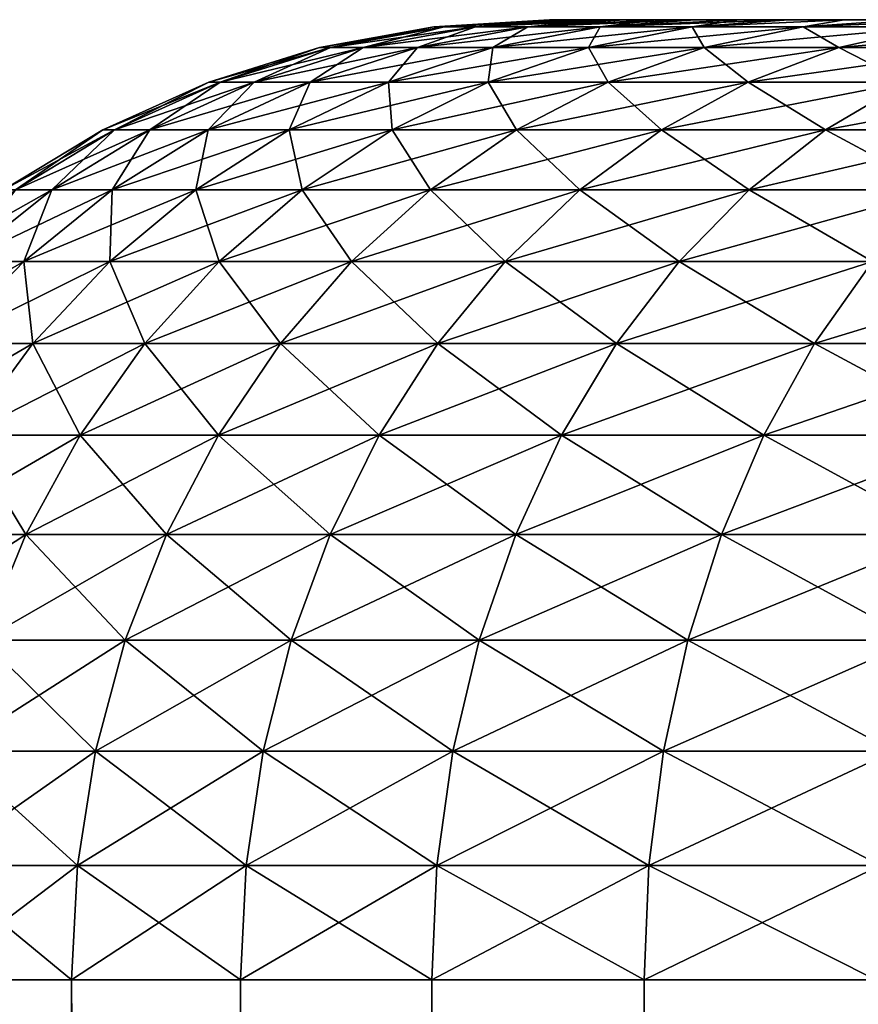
# Model space of a CAD drawing. Header units: metres. Extents: x -2 to 85, y -75 to 75.
# Tile 222 of 230: x 75.009 to 75.707, y 66.68 to 67.5. Entities that reach past the tile are written whole.
import ezdxf

# ---------------------------------------------------------------- set-up
doc = ezdxf.new("R2010")
doc.units = ezdxf.units.M
doc.layers.add('solid_21204500', color=7, linetype='CONTINUOUS')

msp = doc.modelspace()

# ---------------------------------------------------------------- linework, layer by layer
at = {"layer": 'solid_21204500'}
for points in [[(75.353569, 67.494164, 0), (75.45002, 67.5, 0), (75.452507, 67.5, -0.1049)], [(75.362312, 67.494164, 0.200147), (75.45002, 67.5, 0), (75.353569, 67.494164, 0)], [(75.353569, 67.494164, 0), (75.452507, 67.5, -0.1049), (75.362312, 67.494164, -0.200147)], [(75.362312, 67.494164, 0.200147), (75.459984, 67.5, 0.209306), (75.452507, 67.5, 0.1049)], [(75.388458, 67.494164, 0.398771), (75.459984, 67.5, 0.209306), (75.362312, 67.494164, 0.200147)], [(75.362312, 67.494164, 0.200147), (75.452507, 67.5, 0.1049), (75.45002, 67.5, 0)], [(75.362312, 67.494164, -0.200147), (75.452507, 67.5, -0.1049), (75.459984, 67.5, -0.209306)], [(75.362312, 67.494164, -0.200147), (75.459984, 67.5, -0.209306), (75.472473, 67.5, -0.313521)], [(75.362312, 67.494164, -0.200147), (75.472473, 67.5, -0.313521), (75.388458, 67.494164, -0.398771)], [(75.388458, 67.494164, 0.398771), (75.489876, 67.5, 0.416965), (75.472473, 67.5, 0.313521)], [(75.431816, 67.494164, 0.59436), (75.489876, 67.5, 0.416965), (75.388458, 67.494164, 0.398771)], [(75.388458, 67.494164, 0.398771), (75.472473, 67.5, 0.313521), (75.459984, 67.5, 0.209306)], [(75.388458, 67.494164, -0.398771), (75.472473, 67.5, -0.313521), (75.489876, 67.5, -0.416965)], [(75.388458, 67.494164, -0.398771), (75.489876, 67.5, -0.416965), (75.512169, 67.5, -0.519258)], [(75.388458, 67.494164, -0.398771), (75.512169, 67.5, -0.519258), (75.431816, 67.494164, -0.59436)], [(75.431816, 67.494164, 0.59436), (75.539383, 67.5, 0.620653), (75.512169, 67.5, 0.519258)], [(75.492065, 67.494164, 0.785425), (75.539383, 67.5, 0.620653), (75.431816, 67.494164, 0.59436)], [(75.431816, 67.494164, 0.59436), (75.512169, 67.5, 0.519258), (75.489876, 67.5, 0.416965)], [(75.431816, 67.494164, -0.59436), (75.512169, 67.5, -0.519258), (75.539383, 67.5, -0.620653)], [(75.431816, 67.494164, -0.59436), (75.539383, 67.5, -0.620653), (75.571335, 67.5, -0.720523)], [(75.431816, 67.494164, -0.59436), (75.571335, 67.5, -0.720523), (75.492065, 67.494164, -0.785425)], [(75.452507, 67.5, -0.1049), (75.45002, 67.5, 0), (75.452507, 67.5, 0.1049)], [(75.452507, 67.5, -0.1049), (75.452507, 67.5, 0.1049), (75.459984, 67.5, 0.209306)], [(75.459984, 67.5, -0.209306), (75.452507, 67.5, -0.1049), (75.459984, 67.5, 0.209306)], [(75.459984, 67.5, -0.209306), (75.459984, 67.5, 0.209306), (75.472473, 67.5, 0.313521)], [(75.472473, 67.5, -0.313521), (75.459984, 67.5, -0.209306), (75.472473, 67.5, 0.313521)], [(75.472473, 67.5, -0.313521), (75.472473, 67.5, 0.313521), (75.489876, 67.5, 0.416965)], [(75.489876, 67.5, -0.416965), (75.472473, 67.5, -0.313521), (75.489876, 67.5, 0.416965)], [(75.489876, 67.5, -0.416965), (75.489876, 67.5, 0.416965), (75.512169, 67.5, 0.519258)], [(75.512169, 67.5, -0.519258), (75.489876, 67.5, -0.416965), (75.512169, 67.5, 0.519258)], [(75.492065, 67.494164, 0.785425), (75.607986, 67.5, 0.818618), (75.571335, 67.5, 0.720523)], [(75.568726, 67.494164, 0.970513), (75.607986, 67.5, 0.818618), (75.492065, 67.494164, 0.785425)], [(75.492065, 67.494164, 0.785425), (75.571335, 67.5, 0.720523), (75.539383, 67.5, 0.620653)], [(75.492065, 67.494164, -0.785425), (75.571335, 67.5, -0.720523), (75.607986, 67.5, -0.818618)], [(75.492065, 67.494164, -0.785425), (75.607986, 67.5, -0.818618), (75.649368, 67.5, -0.915102)], [(75.492065, 67.494164, -0.785425), (75.649368, 67.5, -0.915102), (75.568726, 67.494164, -0.970513)], [(75.512169, 67.5, -0.519258), (75.512169, 67.5, 0.519258), (75.539383, 67.5, 0.620653)], [(75.539383, 67.5, -0.620653), (75.512169, 67.5, -0.519258), (75.539383, 67.5, 0.620653)], [(75.539383, 67.5, -0.620653), (75.539383, 67.5, 0.620653), (75.571335, 67.5, 0.720523)], [(75.571335, 67.5, -0.720523), (75.539383, 67.5, -0.620653), (75.571335, 67.5, 0.720523)], [(75.568726, 67.494164, 0.970513), (75.695206, 67.5, 1.009343), (75.649368, 67.5, 0.915102)], [(75.661232, 67.494164, 1.148215), (75.695206, 67.5, 1.009343), (75.568726, 67.494164, 0.970513)], [(75.568726, 67.494164, 0.970513), (75.649368, 67.5, 0.915102), (75.607986, 67.5, 0.818618)], [(75.568726, 67.494164, -0.970513), (75.649368, 67.5, -0.915102), (75.695206, 67.5, -1.009343)], [(75.568726, 67.494164, -0.970513), (75.695206, 67.5, -1.009343), (75.661232, 67.494164, -1.148215)], [(75.571335, 67.5, -0.720523), (75.571335, 67.5, 0.720523), (75.607986, 67.5, 0.818618)], [(75.607986, 67.5, -0.818618), (75.571335, 67.5, -0.720523), (75.607986, 67.5, 0.818618)], [(75.607986, 67.5, -0.818618), (75.607986, 67.5, 0.818618), (75.649368, 67.5, 0.915102)], [(75.649368, 67.5, -0.915102), (75.607986, 67.5, -0.818618), (75.649368, 67.5, 0.915102)], [(75.649368, 67.5, -0.915102), (75.649368, 67.5, 0.915102), (75.695206, 67.5, 1.009343)], [(75.695206, 67.5, -1.009343), (75.649368, 67.5, -0.915102), (75.695206, 67.5, 1.009343)], [(75.661232, 67.494164, 1.148215), (75.745476, 67.5, 1.101244), (75.695206, 67.5, 1.009343)], [(75.768875, 67.494164, 1.317178), (75.745476, 67.5, 1.101244), (75.661232, 67.494164, 1.148215)], [(75.661232, 67.494164, -1.148215), (75.695206, 67.5, -1.009343), (75.745476, 67.5, -1.101244)], [(75.661232, 67.494164, -1.148215), (75.745476, 67.5, -1.101244), (75.800179, 67.5, -1.190844)], [(75.661232, 67.494164, -1.148215), (75.800179, 67.5, -1.190844), (75.768875, 67.494164, -1.317178)], [(75.695206, 67.5, -1.009343), (75.695206, 67.5, 1.009343), (75.745476, 67.5, 1.101244)], [(75.745476, 67.5, -1.101244), (75.695206, 67.5, -1.009343), (75.745476, 67.5, 1.101244)], [(75.362312, 67.494164, -0.200147), (75.267555, 67.47673, -0.208437), (75.258453, 67.47673, 0)], [(75.353569, 67.494164, 0), (75.258453, 67.47673, 0), (75.267555, 67.47673, 0.208437)], [(75.353569, 67.494164, 0), (75.362312, 67.494164, -0.200147), (75.258453, 67.47673, 0)], [(75.388458, 67.494164, -0.398771), (75.294785, 67.47673, -0.415288), (75.267555, 67.47673, -0.208437)], [(75.362312, 67.494164, -0.200147), (75.388458, 67.494164, -0.398771), (75.267555, 67.47673, -0.208437)], [(75.362312, 67.494164, 0.200147), (75.267555, 67.47673, 0.208437), (75.294785, 67.47673, 0.415288)], [(75.362312, 67.494164, 0.200147), (75.353569, 67.494164, 0), (75.267555, 67.47673, 0.208437)], [(75.431816, 67.494164, -0.59436), (75.339943, 67.47673, -0.618978), (75.294785, 67.47673, -0.415288)], [(75.388458, 67.494164, -0.398771), (75.431816, 67.494164, -0.59436), (75.294785, 67.47673, -0.415288)], [(75.388458, 67.494164, 0.398771), (75.294785, 67.47673, 0.415288), (75.339943, 67.47673, 0.618978)], [(75.388458, 67.494164, 0.398771), (75.362312, 67.494164, 0.200147), (75.294785, 67.47673, 0.415288)], [(75.492065, 67.494164, -0.785425), (75.402679, 67.47673, -0.817957), (75.339943, 67.47673, -0.618978)], [(75.431816, 67.494164, -0.59436), (75.492065, 67.494164, -0.785425), (75.339943, 67.47673, -0.618978)], [(75.431816, 67.494164, 0.59436), (75.339943, 67.47673, 0.618978), (75.402679, 67.47673, 0.817957)], [(75.431816, 67.494164, 0.59436), (75.388458, 67.494164, 0.398771), (75.339943, 67.47673, 0.618978)], [(75.568726, 67.494164, -0.970513), (75.482521, 67.47673, -1.010711), (75.402679, 67.47673, -0.817957)], [(75.492065, 67.494164, -0.785425), (75.568726, 67.494164, -0.970513), (75.402679, 67.47673, -0.817957)], [(75.492065, 67.494164, 0.785425), (75.402679, 67.47673, 0.817957), (75.482521, 67.47673, 1.010711)], [(75.492065, 67.494164, 0.785425), (75.431816, 67.494164, 0.59436), (75.402679, 67.47673, 0.817957)], [(75.661232, 67.494164, -1.148215), (75.578857, 67.47673, -1.195773), (75.482521, 67.47673, -1.010711)], [(75.568726, 67.494164, -0.970513), (75.661232, 67.494164, -1.148215), (75.482521, 67.47673, -1.010711)], [(75.568726, 67.494164, 0.970513), (75.482521, 67.47673, 1.010711), (75.578857, 67.47673, 1.195773)], [(75.568726, 67.494164, 0.970513), (75.492065, 67.494164, 0.785425), (75.482521, 67.47673, 1.010711)], [(75.661232, 67.494164, 1.148215), (75.568726, 67.494164, 0.970513), (75.578857, 67.47673, 1.195773)], [(75.768875, 67.494164, -1.317178), (75.690956, 67.47673, -1.371735), (75.578857, 67.47673, -1.195773)], [(75.661232, 67.494164, -1.148215), (75.768875, 67.494164, -1.317178), (75.578857, 67.47673, -1.195773)], [(75.661232, 67.494164, 1.148215), (75.578857, 67.47673, 1.195773), (75.690956, 67.47673, 1.371735)], [(75.768875, 67.494164, 1.317178), (75.661232, 67.494164, 1.148215), (75.690956, 67.47673, 1.371735)], [(75.890831, 67.494164, -1.476116), (75.81797, 67.47673, -1.537256), (75.690956, 67.47673, -1.371735)], [(75.768875, 67.494164, -1.317178), (75.890831, 67.494164, -1.476116), (75.690956, 67.47673, -1.371735)], [(75.768875, 67.494164, 1.317178), (75.690956, 67.47673, 1.371735), (75.81797, 67.47673, 1.537256)], [(75.267555, 67.47673, -0.208437), (75.175591, 67.447945, -0.216483), (75.166138, 67.447945, 0)], [(75.258453, 67.47673, 0), (75.166138, 67.447945, 0), (75.175591, 67.447945, 0.216483)], [(75.258453, 67.47673, 0), (75.267555, 67.47673, -0.208437), (75.166138, 67.447945, 0)], [(75.294785, 67.47673, -0.415288), (75.203873, 67.447945, -0.431319), (75.175591, 67.447945, -0.216483)], [(75.267555, 67.47673, -0.208437), (75.294785, 67.47673, -0.415288), (75.175591, 67.447945, -0.216483)], [(75.267555, 67.47673, 0.208437), (75.175591, 67.447945, 0.216483), (75.203873, 67.447945, 0.431319)], [(75.267555, 67.47673, 0.208437), (75.258453, 67.47673, 0), (75.175591, 67.447945, 0.216483)], [(75.339943, 67.47673, -0.618978), (75.250771, 67.447945, -0.642871), (75.203873, 67.447945, -0.431319)], [(75.294785, 67.47673, -0.415288), (75.339943, 67.47673, -0.618978), (75.203873, 67.447945, -0.431319)], [(75.294785, 67.47673, 0.415288), (75.203873, 67.447945, 0.431319), (75.250771, 67.447945, 0.642871)], [(75.294785, 67.47673, 0.415288), (75.267555, 67.47673, 0.208437), (75.203873, 67.447945, 0.431319)], [(75.402679, 67.47673, -0.817957), (75.315933, 67.447945, -0.849532), (75.250771, 67.447945, -0.642871)], [(75.339943, 67.47673, -0.618978), (75.402679, 67.47673, -0.817957), (75.250771, 67.447945, -0.642871)], [(75.339943, 67.47673, 0.618978), (75.250771, 67.447945, 0.642871), (75.315933, 67.447945, 0.849532)], [(75.339943, 67.47673, 0.618978), (75.294785, 67.47673, 0.415288), (75.250771, 67.447945, 0.642871)], [(75.482521, 67.47673, -1.010711), (75.398857, 67.447945, -1.049727), (75.315933, 67.447945, -0.849532)], [(75.402679, 67.47673, -0.817957), (75.482521, 67.47673, -1.010711), (75.315933, 67.447945, -0.849532)], [(75.402679, 67.47673, 0.817957), (75.315933, 67.447945, 0.849532), (75.398857, 67.447945, 1.049727)], [(75.402679, 67.47673, 0.817957), (75.339943, 67.47673, 0.618978), (75.315933, 67.447945, 0.849532)], [(75.578857, 67.47673, -1.195773), (75.498909, 67.447945, -1.241932), (75.398857, 67.447945, -1.049727)], [(75.482521, 67.47673, -1.010711), (75.578857, 67.47673, -1.195773), (75.398857, 67.447945, -1.049727)], [(75.482521, 67.47673, 1.010711), (75.398857, 67.447945, 1.049727), (75.498909, 67.447945, 1.241932)], [(75.482521, 67.47673, 1.010711), (75.402679, 67.47673, 0.817957), (75.398857, 67.447945, 1.049727)], [(75.578857, 67.47673, 1.195773), (75.482521, 67.47673, 1.010711), (75.498909, 67.447945, 1.241932)], [(75.690956, 67.47673, -1.371735), (75.615334, 67.447945, -1.424686), (75.498909, 67.447945, -1.241932)], [(75.578857, 67.47673, -1.195773), (75.690956, 67.47673, -1.371735), (75.498909, 67.447945, -1.241932)], [(75.578857, 67.47673, 1.195773), (75.498909, 67.447945, 1.241932), (75.615334, 67.447945, 1.424686)], [(75.690956, 67.47673, 1.371735), (75.578857, 67.47673, 1.195773), (75.615334, 67.447945, 1.424686)], [(75.81797, 67.47673, -1.537256), (75.747246, 67.447945, -1.596597), (75.615334, 67.447945, -1.424686)], [(75.690956, 67.47673, -1.371735), (75.81797, 67.47673, -1.537256), (75.615334, 67.447945, -1.424686)], [(75.690956, 67.47673, 1.371735), (75.615334, 67.447945, 1.424686), (75.747246, 67.447945, 1.596597)], [(75.81797, 67.47673, 1.537256), (75.690956, 67.47673, 1.371735), (75.747246, 67.447945, 1.596597)], [(75.175591, 67.447945, -0.216483), (75.087753, 67.408234, -0.224168), (75.077965, 67.408234, 0)], [(75.166138, 67.447945, 0), (75.077965, 67.408234, 0), (75.087753, 67.408234, 0.224168)], [(75.166138, 67.447945, 0), (75.175591, 67.447945, -0.216483), (75.077965, 67.408234, 0)], [(75.203873, 67.447945, -0.431319), (75.117043, 67.408234, -0.446629), (75.087753, 67.408234, -0.224168)], [(75.175591, 67.447945, -0.216483), (75.203873, 67.447945, -0.431319), (75.087753, 67.408234, -0.224168)], [(75.175591, 67.447945, 0.216483), (75.087753, 67.408234, 0.224168), (75.117043, 67.408234, 0.446629)], [(75.175591, 67.447945, 0.216483), (75.166138, 67.447945, 0), (75.087753, 67.408234, 0.224168)], [(75.250771, 67.447945, -0.642871), (75.165604, 67.408234, -0.665692), (75.117043, 67.408234, -0.446629)], [(75.203873, 67.447945, -0.431319), (75.250771, 67.447945, -0.642871), (75.117043, 67.408234, -0.446629)], [(75.203873, 67.447945, 0.431319), (75.117043, 67.408234, 0.446629), (75.165604, 67.408234, 0.665692)], [(75.203873, 67.447945, 0.431319), (75.175591, 67.447945, 0.216483), (75.117043, 67.408234, 0.446629)], [(75.315933, 67.447945, -0.849532), (75.233078, 67.408234, -0.879688), (75.165604, 67.408234, -0.665692)], [(75.250771, 67.447945, -0.642871), (75.315933, 67.447945, -0.849532), (75.165604, 67.408234, -0.665692)], [(75.250771, 67.447945, 0.642871), (75.165604, 67.408234, 0.665692), (75.233078, 67.408234, 0.879688)], [(75.250771, 67.447945, 0.642871), (75.203873, 67.447945, 0.431319), (75.165604, 67.408234, 0.665692)], [(75.398857, 67.447945, -1.049727), (75.318947, 67.408234, -1.086989), (75.233078, 67.408234, -0.879688)], [(75.315933, 67.447945, -0.849532), (75.398857, 67.447945, -1.049727), (75.233078, 67.408234, -0.879688)], [(75.315933, 67.447945, 0.849532), (75.233078, 67.408234, 0.879688), (75.318947, 67.408234, 1.086989)], [(75.315933, 67.447945, 0.849532), (75.250771, 67.447945, 0.642871), (75.233078, 67.408234, 0.879688)], [(75.398857, 67.447945, 1.049727), (75.315933, 67.447945, 0.849532), (75.318947, 67.408234, 1.086989)], [(75.498909, 67.447945, -1.241932), (75.422554, 67.408234, -1.286018), (75.318947, 67.408234, -1.086989)], [(75.398857, 67.447945, -1.049727), (75.498909, 67.447945, -1.241932), (75.318947, 67.408234, -1.086989)], [(75.398857, 67.447945, 1.049727), (75.318947, 67.408234, 1.086989), (75.422554, 67.408234, 1.286018)], [(75.498909, 67.447945, 1.241932), (75.398857, 67.447945, 1.049727), (75.422554, 67.408234, 1.286018)], [(75.615334, 67.447945, -1.424686), (75.543114, 67.408234, -1.475259), (75.422554, 67.408234, -1.286018)], [(75.498909, 67.447945, -1.241932), (75.615334, 67.447945, -1.424686), (75.422554, 67.408234, -1.286018)], [(75.498909, 67.447945, 1.241932), (75.422554, 67.408234, 1.286018), (75.543114, 67.408234, 1.475259)], [(75.615334, 67.447945, 1.424686), (75.498909, 67.447945, 1.241932), (75.543114, 67.408234, 1.475259)], [(75.747246, 67.447945, -1.596597), (75.67971, 67.408234, -1.653272), (75.543114, 67.408234, -1.475259)], [(75.615334, 67.447945, -1.424686), (75.747246, 67.447945, -1.596597), (75.543114, 67.408234, -1.475259)], [(75.615334, 67.447945, 1.424686), (75.543114, 67.408234, 1.475259), (75.67971, 67.408234, 1.653272)], [(75.747246, 67.447945, 1.596597), (75.615334, 67.447945, 1.424686), (75.67971, 67.408234, 1.653272)], [(75.893646, 67.447945, -1.756358), (75.831299, 67.408234, -1.818704), (75.67971, 67.408234, -1.653272)], [(75.747246, 67.447945, -1.596597), (75.893646, 67.447945, -1.756358), (75.67971, 67.408234, -1.653272)], [(75.747246, 67.447945, 1.596597), (75.67971, 67.408234, 1.653272), (75.831299, 67.408234, 1.818704)], [(75.087753, 67.408234, -0.224168), (75.005333, 67.35817, -0.231378), (74.995232, 67.35817, 0)], [(75.077965, 67.408234, 0), (74.995232, 67.35817, 0), (75.005333, 67.35817, 0.231378)], [(75.077965, 67.408234, 0), (75.087753, 67.408234, -0.224168), (74.995232, 67.35817, 0)], [(75.117043, 67.408234, -0.446629), (75.035561, 67.35817, -0.460996), (75.005333, 67.35817, -0.231378)], [(75.087753, 67.408234, -0.224168), (75.117043, 67.408234, -0.446629), (75.005333, 67.35817, -0.231378)], [(75.087753, 67.408234, 0.224168), (75.005333, 67.35817, 0.231378), (75.035561, 67.35817, 0.460996)], [(75.087753, 67.408234, 0.224168), (75.077965, 67.408234, 0), (75.005333, 67.35817, 0.231378)], [(75.165604, 67.408234, -0.665692), (75.085686, 67.35817, -0.687105), (75.035561, 67.35817, -0.460996)], [(75.117043, 67.408234, -0.446629), (75.165604, 67.408234, -0.665692), (75.035561, 67.35817, -0.460996)], [(75.117043, 67.408234, 0.446629), (75.035561, 67.35817, 0.460996), (75.085686, 67.35817, 0.687105)], [(75.117043, 67.408234, 0.446629), (75.087753, 67.408234, 0.224168), (75.035561, 67.35817, 0.460996)], [(75.233078, 67.408234, -0.879688), (75.155334, 67.35817, -0.907985), (75.085686, 67.35817, -0.687105)], [(75.165604, 67.408234, -0.665692), (75.233078, 67.408234, -0.879688), (75.085686, 67.35817, -0.687105)], [(75.165604, 67.408234, 0.665692), (75.085686, 67.35817, 0.687105), (75.155334, 67.35817, 0.907985)], [(75.165604, 67.408234, 0.665692), (75.117043, 67.408234, 0.446629), (75.085686, 67.35817, 0.687105)], [(75.318947, 67.408234, -1.086989), (75.243958, 67.35817, -1.121954), (75.155334, 67.35817, -0.907985)], [(75.233078, 67.408234, -0.879688), (75.318947, 67.408234, -1.086989), (75.155334, 67.35817, -0.907985)], [(75.233078, 67.408234, 0.879688), (75.155334, 67.35817, 0.907985), (75.243958, 67.35817, 1.121954)], [(75.233078, 67.408234, 0.879688), (75.165604, 67.408234, 0.665692), (75.155334, 67.35817, 0.907985)], [(75.318947, 67.408234, 1.086989), (75.233078, 67.408234, 0.879688), (75.243958, 67.35817, 1.121954)], [(75.422554, 67.408234, -1.286018), (75.350899, 67.35817, -1.327385), (75.243958, 67.35817, -1.121954)], [(75.318947, 67.408234, -1.086989), (75.422554, 67.408234, -1.286018), (75.243958, 67.35817, -1.121954)], [(75.318947, 67.408234, 1.086989), (75.243958, 67.35817, 1.121954), (75.350899, 67.35817, 1.327385)], [(75.422554, 67.408234, 1.286018), (75.318947, 67.408234, 1.086989), (75.350899, 67.35817, 1.327385)], [(75.543114, 67.408234, -1.475259), (75.475342, 67.35817, -1.522714), (75.350899, 67.35817, -1.327385)], [(75.422554, 67.408234, -1.286018), (75.543114, 67.408234, -1.475259), (75.350899, 67.35817, -1.327385)], [(75.422554, 67.408234, 1.286018), (75.350899, 67.35817, 1.327385), (75.475342, 67.35817, 1.522713)], [(75.543114, 67.408234, 1.475259), (75.422554, 67.408234, 1.286018), (75.475342, 67.35817, 1.522713)], [(75.67971, 67.408234, -1.653272), (75.616325, 67.35817, -1.706453), (75.475342, 67.35817, -1.522714)], [(75.543114, 67.408234, -1.475259), (75.67971, 67.408234, -1.653272), (75.475342, 67.35817, -1.522714)], [(75.543114, 67.408234, 1.475259), (75.475342, 67.35817, 1.522713), (75.616325, 67.35817, 1.706453)], [(75.67971, 67.408234, 1.653272), (75.543114, 67.408234, 1.475259), (75.616325, 67.35817, 1.706453)], [(75.831299, 67.408234, -1.818704), (75.772797, 67.35817, -1.877206), (75.616325, 67.35817, -1.706453)], [(75.67971, 67.408234, -1.653272), (75.831299, 67.408234, -1.818704), (75.616325, 67.35817, -1.706453)], [(75.67971, 67.408234, 1.653272), (75.616325, 67.35817, 1.706453), (75.772797, 67.35817, 1.877206)], [(75.831299, 67.408234, 1.818704), (75.67971, 67.408234, 1.653272), (75.772797, 67.35817, 1.877206)], [(75.035561, 67.35817, -0.460996), (74.960625, 67.298485, -0.474209), (74.929535, 67.298485, -0.23801)], [(75.005333, 67.35817, -0.231378), (75.035561, 67.35817, -0.460996), (74.929535, 67.298485, -0.23801)], [(75.085686, 67.35817, -0.687105), (75.012192, 67.298485, -0.706799), (74.960625, 67.298485, -0.474209)], [(75.035561, 67.35817, -0.460996), (75.085686, 67.35817, -0.687105), (74.960625, 67.298485, -0.474209)], [(75.035561, 67.35817, 0.460996), (74.960625, 67.298485, 0.474209), (75.012192, 67.298485, 0.706798)], [(75.035561, 67.35817, 0.460996), (75.005333, 67.35817, 0.231378), (74.960625, 67.298485, 0.474209)], [(75.155334, 67.35817, -0.907985), (75.083832, 67.298485, -0.934009), (75.012192, 67.298485, -0.706799)], [(75.085686, 67.35817, -0.687105), (75.155334, 67.35817, -0.907985), (75.012192, 67.298485, -0.706799)], [(75.085686, 67.35817, 0.687105), (75.012192, 67.298485, 0.706798), (75.083832, 67.298485, 0.934009)], [(75.085686, 67.35817, 0.687105), (75.035561, 67.35817, 0.460996), (75.012192, 67.298485, 0.706798)], [(75.243958, 67.35817, -1.121954), (75.175003, 67.298485, -1.154111), (75.083832, 67.298485, -0.934009)], [(75.155334, 67.35817, -0.907985), (75.243958, 67.35817, -1.121954), (75.083832, 67.298485, -0.934009)], [(75.155334, 67.35817, 0.907985), (75.083832, 67.298485, 0.934009), (75.175003, 67.298485, 1.154111)], [(75.155334, 67.35817, 0.907985), (75.085686, 67.35817, 0.687105), (75.083832, 67.298485, 0.934009)], [(75.243958, 67.35817, 1.121954), (75.155334, 67.35817, 0.907985), (75.175003, 67.298485, 1.154111)], [(75.350899, 67.35817, -1.327385), (75.285004, 67.298485, -1.36543), (75.175003, 67.298485, -1.154111)], [(75.243958, 67.35817, -1.121954), (75.350899, 67.35817, -1.327385), (75.175003, 67.298485, -1.154111)], [(75.243958, 67.35817, 1.121954), (75.175003, 67.298485, 1.154111), (75.285004, 67.298485, 1.36543)], [(75.350899, 67.35817, 1.327385), (75.243958, 67.35817, 1.121954), (75.285004, 67.298485, 1.36543)], [(75.475342, 67.35817, -1.522714), (75.41301, 67.298485, -1.566357), (75.285004, 67.298485, -1.36543)], [(75.350899, 67.35817, -1.327385), (75.475342, 67.35817, -1.522714), (75.285004, 67.298485, -1.36543)], [(75.350899, 67.35817, 1.327385), (75.285004, 67.298485, 1.36543), (75.41301, 67.298485, 1.566357)], [(75.475342, 67.35817, 1.522713), (75.350899, 67.35817, 1.327385), (75.41301, 67.298485, 1.566357)], [(75.616325, 67.35817, -1.706453), (75.558037, 67.298485, -1.755363), (75.41301, 67.298485, -1.566357)], [(75.475342, 67.35817, -1.522714), (75.616325, 67.35817, -1.706453), (75.41301, 67.298485, -1.566357)], [(75.475342, 67.35817, 1.522713), (75.41301, 67.298485, 1.566357), (75.558037, 67.298485, 1.755363)], [(75.616325, 67.35817, 1.706453), (75.475342, 67.35817, 1.522713), (75.558037, 67.298485, 1.755363)], [(75.772797, 67.35817, -1.877206), (75.718994, 67.298485, -1.93101), (75.558037, 67.298485, -1.755363)], [(75.616325, 67.35817, -1.706453), (75.772797, 67.35817, -1.877206), (75.558037, 67.298485, -1.755363)], [(75.616325, 67.35817, 1.706453), (75.558037, 67.298485, 1.755363), (75.718994, 67.298485, 1.93101)], [(75.772797, 67.35817, 1.877206), (75.616325, 67.35817, 1.706453), (75.718994, 67.298485, 1.93101)], [(75.012192, 67.298485, -0.706799), (74.94619, 67.230064, -0.724485), (74.893333, 67.230064, -0.486075)], [(74.960625, 67.298485, -0.474209), (75.012192, 67.298485, -0.706799), (74.893333, 67.230064, -0.486075)], [(75.083832, 67.298485, -0.934009), (75.019615, 67.230064, -0.95738), (74.94619, 67.230064, -0.724485)], [(75.012192, 67.298485, -0.706799), (75.083832, 67.298485, -0.934009), (74.94619, 67.230064, -0.724485)], [(75.012192, 67.298485, 0.706798), (74.94619, 67.230064, 0.724484), (75.019615, 67.230064, 0.95738)], [(75.012192, 67.298485, 0.706798), (74.960625, 67.298485, 0.474209), (74.94619, 67.230064, 0.724484)], [(75.083832, 67.298485, 0.934009), (75.012192, 67.298485, 0.706798), (75.019615, 67.230064, 0.95738)], [(75.175003, 67.298485, -1.154111), (75.113068, 67.230064, -1.18299), (75.019615, 67.230064, -0.95738)], [(75.083832, 67.298485, -0.934009), (75.175003, 67.298485, -1.154111), (75.019615, 67.230064, -0.95738)], [(75.083832, 67.298485, 0.934009), (75.019615, 67.230064, 0.95738), (75.113068, 67.230064, 1.18299)], [(75.175003, 67.298485, 1.154111), (75.083832, 67.298485, 0.934009), (75.113068, 67.230064, 1.18299)], [(75.285004, 67.298485, -1.36543), (75.22583, 67.230064, -1.399597), (75.113068, 67.230064, -1.18299)], [(75.175003, 67.298485, -1.154111), (75.285004, 67.298485, -1.36543), (75.113068, 67.230064, -1.18299)], [(75.175003, 67.298485, 1.154111), (75.113068, 67.230064, 1.18299), (75.22583, 67.230064, 1.399596)], [(75.285004, 67.298485, 1.36543), (75.175003, 67.298485, 1.154111), (75.22583, 67.230064, 1.399596)], [(75.41301, 67.298485, -1.566357), (75.357033, 67.230064, -1.605551), (75.22583, 67.230064, -1.399597)], [(75.285004, 67.298485, -1.36543), (75.41301, 67.298485, -1.566357), (75.22583, 67.230064, -1.399597)], [(75.285004, 67.298485, 1.36543), (75.22583, 67.230064, 1.399596), (75.357033, 67.230064, 1.605551)], [(75.41301, 67.298485, 1.566357), (75.285004, 67.298485, 1.36543), (75.357033, 67.230064, 1.605551)], [(75.558037, 67.298485, -1.755363), (75.505692, 67.230064, -1.799287), (75.357033, 67.230064, -1.605551)], [(75.41301, 67.298485, -1.566357), (75.558037, 67.298485, -1.755363), (75.357033, 67.230064, -1.605551)], [(75.41301, 67.298485, 1.566357), (75.357033, 67.230064, 1.605551), (75.505692, 67.230064, 1.799287)], [(75.558037, 67.298485, 1.755363), (75.41301, 67.298485, 1.566357), (75.505692, 67.230064, 1.799287)], [(75.718994, 67.298485, -1.93101), (75.67067, 67.230064, -1.979328), (75.505692, 67.230064, -1.799287)], [(75.558037, 67.298485, -1.755363), (75.718994, 67.298485, -1.93101), (75.505692, 67.230064, -1.799287)], [(75.558037, 67.298485, 1.755363), (75.505692, 67.230064, 1.799287), (75.67067, 67.230064, 1.979328)], [(75.718994, 67.298485, 1.93101), (75.558037, 67.298485, 1.755363), (75.67067, 67.230064, 1.979328)], [(75.894638, 67.298485, -2.09196), (75.850716, 67.230064, -2.144306), (75.67067, 67.230064, -1.979328)], [(75.718994, 67.298485, -1.93101), (75.894638, 67.298485, -2.09196), (75.67067, 67.230064, -1.979328)], [(75.718994, 67.298485, 1.93101), (75.67067, 67.230064, 1.979328), (75.850716, 67.230064, 2.144306)], [(75.019615, 67.230064, -0.95738), (74.963631, 67.153893, -0.977757), (74.888641, 67.153893, -0.739904)], [(74.94619, 67.230064, -0.724485), (75.019615, 67.230064, -0.95738), (74.888641, 67.153893, -0.739904)], [(75.019615, 67.230064, 0.95738), (74.94619, 67.230064, 0.724484), (74.963631, 67.153893, 0.977757)], [(75.113068, 67.230064, -1.18299), (75.059074, 67.153893, -1.208169), (74.963631, 67.153893, -0.977757)], [(75.019615, 67.230064, -0.95738), (75.113068, 67.230064, -1.18299), (74.963631, 67.153893, -0.977757)], [(75.019615, 67.230064, 0.95738), (74.963631, 67.153893, 0.977757), (75.059074, 67.153893, 1.208169)], [(75.113068, 67.230064, 1.18299), (75.019615, 67.230064, 0.95738), (75.059074, 67.153893, 1.208169)], [(75.22583, 67.230064, -1.399597), (75.174232, 67.153893, -1.429386), (75.059074, 67.153893, -1.208169)], [(75.113068, 67.230064, -1.18299), (75.22583, 67.230064, -1.399597), (75.059074, 67.153893, -1.208169)], [(75.113068, 67.230064, 1.18299), (75.059074, 67.153893, 1.208169), (75.174232, 67.153893, 1.429386)], [(75.22583, 67.230064, 1.399596), (75.113068, 67.230064, 1.18299), (75.174232, 67.153893, 1.429386)], [(75.357033, 67.230064, -1.605551), (75.308235, 67.153893, -1.639724), (75.174232, 67.153893, -1.429386)], [(75.22583, 67.230064, -1.399597), (75.357033, 67.230064, -1.605551), (75.174232, 67.153893, -1.429386)], [(75.22583, 67.230064, 1.399596), (75.174232, 67.153893, 1.429386), (75.308235, 67.153893, 1.639724)], [(75.357033, 67.230064, 1.605551), (75.22583, 67.230064, 1.399596), (75.308235, 67.153893, 1.639724)], [(75.505692, 67.230064, -1.799287), (75.460052, 67.153893, -1.837583), (75.308235, 67.153893, -1.639724)], [(75.357033, 67.230064, -1.605551), (75.505692, 67.230064, -1.799287), (75.308235, 67.153893, -1.639724)], [(75.357033, 67.230064, 1.605551), (75.308235, 67.153893, 1.639724), (75.460052, 67.153893, 1.837583)], [(75.505692, 67.230064, 1.799287), (75.357033, 67.230064, 1.605551), (75.460052, 67.153893, 1.837583)], [(75.67067, 67.230064, -1.979328), (75.62854, 67.153893, -2.021456), (75.460052, 67.153893, -1.837583)], [(75.505692, 67.230064, -1.799287), (75.67067, 67.230064, -1.979328), (75.460052, 67.153893, -1.837583)], [(75.505692, 67.230064, 1.799287), (75.460052, 67.153893, 1.837583), (75.62854, 67.153893, 2.021456)], [(75.67067, 67.230064, 1.979328), (75.505692, 67.230064, 1.799287), (75.62854, 67.153893, 2.021456)], [(75.850716, 67.230064, -2.144306), (75.812416, 67.153893, -2.189946), (75.62854, 67.153893, -2.021456)], [(75.67067, 67.230064, -1.979328), (75.850716, 67.230064, -2.144306), (75.62854, 67.153893, -2.021456)], [(75.67067, 67.230064, 1.979328), (75.62854, 67.153893, 2.021456), (75.812416, 67.153893, 2.189946)], [(75.850716, 67.230064, 2.144306), (75.67067, 67.230064, 1.979328), (75.812416, 67.153893, 2.189946)], [(75.059074, 67.153893, -1.208169), (75.013802, 67.071091, -1.22928), (74.916695, 67.071091, -0.994842)], [(74.963631, 67.153893, -0.977757), (75.059074, 67.153893, -1.208169), (74.916695, 67.071091, -0.994842)], [(74.963631, 67.153893, 0.977757), (74.916695, 67.071091, 0.994842), (75.013802, 67.071091, 1.22928)], [(75.059074, 67.153893, 1.208169), (74.963631, 67.153893, 0.977757), (75.013802, 67.071091, 1.22928)], [(75.174232, 67.153893, -1.429386), (75.130974, 67.071091, -1.454362), (75.013802, 67.071091, -1.22928)], [(75.059074, 67.153893, -1.208169), (75.174232, 67.153893, -1.429386), (75.013802, 67.071091, -1.22928)], [(75.059074, 67.153893, 1.208169), (75.013802, 67.071091, 1.22928), (75.130974, 67.071091, 1.454362)], [(75.174232, 67.153893, 1.429386), (75.059074, 67.153893, 1.208169), (75.130974, 67.071091, 1.454362)], [(75.308235, 67.153893, -1.639724), (75.267311, 67.071091, -1.668375), (75.130974, 67.071091, -1.454362)], [(75.174232, 67.153893, -1.429386), (75.308235, 67.153893, -1.639724), (75.130974, 67.071091, -1.454362)], [(75.174232, 67.153893, 1.429386), (75.130974, 67.071091, 1.454362), (75.267311, 67.071091, 1.668375)], [(75.308235, 67.153893, 1.639724), (75.174232, 67.153893, 1.429386), (75.267311, 67.071091, 1.668375)], [(75.460052, 67.153893, -1.837583), (75.421791, 67.071091, -1.869692), (75.267311, 67.071091, -1.668375)], [(75.308235, 67.153893, -1.639724), (75.460052, 67.153893, -1.837583), (75.267311, 67.071091, -1.668375)], [(75.308235, 67.153893, 1.639724), (75.267311, 67.071091, 1.668375), (75.421791, 67.071091, 1.869692)], [(75.460052, 67.153893, 1.837583), (75.308235, 67.153893, 1.639724), (75.421791, 67.071091, 1.869692)], [(75.62854, 67.153893, -2.021456), (75.593224, 67.071091, -2.056778), (75.421791, 67.071091, -1.869692)], [(75.460052, 67.153893, -1.837583), (75.62854, 67.153893, -2.021456), (75.421791, 67.071091, -1.869692)], [(75.460052, 67.153893, 1.837583), (75.421791, 67.071091, 1.869692), (75.593224, 67.071091, 2.056778)], [(75.62854, 67.153893, 2.021456), (75.460052, 67.153893, 1.837583), (75.593224, 67.071091, 2.056778)], [(75.812416, 67.153893, -2.189946), (75.780312, 67.071091, -2.228212), (75.593224, 67.071091, -2.056778)], [(75.62854, 67.153893, -2.021456), (75.812416, 67.153893, -2.189946), (75.593224, 67.071091, -2.056778)], [(75.62854, 67.153893, 2.021456), (75.593224, 67.071091, 2.056778), (75.780312, 67.071091, 2.228212)], [(75.812416, 67.153893, 2.189946), (75.62854, 67.153893, 2.021456), (75.780312, 67.071091, 2.228212)], [(75.013802, 67.071091, -1.22928), (74.977913, 66.982872, -1.246014), (74.879486, 66.982872, -1.008385)], [(74.916695, 67.071091, -0.994842), (75.013802, 67.071091, -1.22928), (74.879486, 66.982872, -1.008385)], [(75.013802, 67.071091, 1.22928), (74.916695, 67.071091, 0.994842), (74.977913, 66.982872, 1.246014)], [(75.130974, 67.071091, -1.454362), (75.09668, 66.982872, -1.474161), (74.977913, 66.982872, -1.246014)], [(75.013802, 67.071091, -1.22928), (75.130974, 67.071091, -1.454362), (74.977913, 66.982872, -1.246014)], [(75.013802, 67.071091, 1.22928), (74.977913, 66.982872, 1.246014), (75.09668, 66.982872, 1.474161)], [(75.130974, 67.071091, 1.454362), (75.013802, 67.071091, 1.22928), (75.09668, 66.982872, 1.474161)], [(75.267311, 67.071091, -1.668375), (75.234879, 66.982872, -1.691087), (75.09668, 66.982872, -1.474161)], [(75.130974, 67.071091, -1.454362), (75.267311, 67.071091, -1.668375), (75.09668, 66.982872, -1.474161)], [(75.130974, 67.071091, 1.454362), (75.09668, 66.982872, 1.474161), (75.234879, 66.982872, 1.691087)], [(75.267311, 67.071091, 1.668375), (75.130974, 67.071091, 1.454362), (75.234879, 66.982872, 1.691087)], [(75.421791, 67.071091, -1.869692), (75.391457, 66.982872, -1.895144), (75.234879, 66.982872, -1.691087)], [(75.267311, 67.071091, -1.668375), (75.421791, 67.071091, -1.869692), (75.234879, 66.982872, -1.691087)], [(75.267311, 67.071091, 1.668375), (75.234879, 66.982872, 1.691087), (75.391457, 66.982872, 1.895144)], [(75.421791, 67.071091, 1.869692), (75.267311, 67.071091, 1.668375), (75.391457, 66.982872, 1.895144)], [(75.593224, 67.071091, -2.056778), (75.565224, 66.982872, -2.084778), (75.391457, 66.982872, -1.895144)], [(75.421791, 67.071091, -1.869692), (75.593224, 67.071091, -2.056778), (75.391457, 66.982872, -1.895144)], [(75.421791, 67.071091, 1.869692), (75.391457, 66.982872, 1.895144), (75.565224, 66.982872, 2.084778)], [(75.593224, 67.071091, 2.056778), (75.421791, 67.071091, 1.869692), (75.565224, 66.982872, 2.084778)], [(75.780312, 67.071091, -2.228212), (75.754852, 66.982872, -2.258545), (75.565224, 66.982872, -2.084778)], [(75.593224, 67.071091, -2.056778), (75.780312, 67.071091, -2.228212), (75.565224, 66.982872, -2.084778)], [(75.593224, 67.071091, 2.056778), (75.565224, 66.982872, 2.084778), (75.754852, 66.982872, 2.258545)], [(75.780312, 67.071091, 2.228212), (75.593224, 67.071091, 2.056778), (75.754852, 66.982872, 2.258545)], [(75.09668, 66.982872, -1.474161), (75.071854, 66.890511, -1.488492), (74.951935, 66.890511, -1.258128)], [(74.977913, 66.982872, -1.246014), (75.09668, 66.982872, -1.474161), (74.951935, 66.890511, -1.258128)], [(74.977913, 66.982872, 1.246014), (74.951935, 66.890511, 1.258128), (75.071854, 66.890511, 1.488492)], [(75.09668, 66.982872, 1.474161), (74.977913, 66.982872, 1.246014), (75.071854, 66.890511, 1.488492)], [(75.234879, 66.982872, -1.691087), (75.211395, 66.890511, -1.707528), (75.071854, 66.890511, -1.488492)], [(75.09668, 66.982872, -1.474161), (75.234879, 66.982872, -1.691087), (75.071854, 66.890511, -1.488492)], [(75.09668, 66.982872, 1.474161), (75.071854, 66.890511, 1.488492), (75.211395, 66.890511, 1.707528)], [(75.234879, 66.982872, 1.691087), (75.09668, 66.982872, 1.474161), (75.211395, 66.890511, 1.707528)], [(75.391457, 66.982872, -1.895144), (75.369499, 66.890511, -1.913569), (75.211395, 66.890511, -1.707528)], [(75.234879, 66.982872, -1.691087), (75.391457, 66.982872, -1.895144), (75.211395, 66.890511, -1.707528)], [(75.234879, 66.982872, 1.691087), (75.211395, 66.890511, 1.707528), (75.369499, 66.890511, 1.913569)], [(75.391457, 66.982872, 1.895144), (75.234879, 66.982872, 1.691087), (75.369499, 66.890511, 1.913569)], [(75.565224, 66.982872, -2.084778), (75.544952, 66.890511, -2.105046), (75.369499, 66.890511, -1.913569)], [(75.391457, 66.982872, -1.895144), (75.565224, 66.982872, -2.084778), (75.369499, 66.890511, -1.913569)], [(75.391457, 66.982872, 1.895144), (75.369499, 66.890511, 1.913569), (75.544952, 66.890511, 2.105046)], [(75.565224, 66.982872, 2.084778), (75.391457, 66.982872, 1.895144), (75.544952, 66.890511, 2.105046)], [(75.754852, 66.982872, -2.258545), (75.736435, 66.890511, -2.280502), (75.544952, 66.890511, -2.105046)], [(75.565224, 66.982872, -2.084778), (75.754852, 66.982872, -2.258545), (75.544952, 66.890511, -2.105046)], [(75.565224, 66.982872, 2.084778), (75.544952, 66.890511, 2.105046), (75.736435, 66.890511, 2.280502)], [(75.754852, 66.982872, 2.258545), (75.565224, 66.982872, 2.084778), (75.736435, 66.890511, 2.280502)], [(75.071854, 66.890511, -1.488492), (75.056862, 66.795372, -1.497147), (74.936249, 66.795372, -1.265444)], [(74.951935, 66.890511, -1.258128), (75.071854, 66.890511, -1.488492), (74.936249, 66.795372, -1.265444)], [(74.951935, 66.890511, 1.258128), (74.936249, 66.795372, 1.265444), (75.056862, 66.795372, 1.497147)], [(75.071854, 66.890511, 1.488492), (74.951935, 66.890511, 1.258128), (75.056862, 66.795372, 1.497147)], [(75.211395, 66.890511, -1.707528), (75.19722, 66.795372, -1.717457), (75.056862, 66.795372, -1.497147)], [(75.071854, 66.890511, -1.488492), (75.211395, 66.890511, -1.707528), (75.056862, 66.795372, -1.497147)], [(75.071854, 66.890511, 1.488492), (75.056862, 66.795372, 1.497147), (75.19722, 66.795372, 1.717457)], [(75.211395, 66.890511, 1.707528), (75.071854, 66.890511, 1.488492), (75.19722, 66.795372, 1.717457)], [(75.369499, 66.890511, -1.913569), (75.356239, 66.795372, -1.924695), (75.19722, 66.795372, -1.717457)], [(75.211395, 66.890511, -1.707528), (75.369499, 66.890511, -1.913569), (75.19722, 66.795372, -1.717457)], [(75.211395, 66.890511, 1.707528), (75.19722, 66.795372, 1.717457), (75.356239, 66.795372, 1.924695)], [(75.369499, 66.890511, 1.913569), (75.211395, 66.890511, 1.707528), (75.356239, 66.795372, 1.924695)], [(75.544952, 66.890511, -2.105046), (75.532715, 66.795372, -2.117286), (75.356239, 66.795372, -1.924695)], [(75.369499, 66.890511, -1.913569), (75.544952, 66.890511, -2.105046), (75.356239, 66.795372, -1.924695)], [(75.369499, 66.890511, 1.913569), (75.356239, 66.795372, 1.924695), (75.532715, 66.795372, 2.117286)], [(75.544952, 66.890511, 2.105046), (75.369499, 66.890511, 1.913569), (75.532715, 66.795372, 2.117286)], [(75.736435, 66.890511, -2.280502), (75.725304, 66.795372, -2.293763), (75.532715, 66.795372, -2.117286)], [(75.544952, 66.890511, -2.105046), (75.736435, 66.890511, -2.280502), (75.532715, 66.795372, -2.117286)], [(75.544952, 66.890511, 2.105046), (75.532715, 66.795372, 2.117286), (75.725304, 66.795372, 2.293763)], [(75.736435, 66.890511, 2.280502), (75.544952, 66.890511, 2.105046), (75.725304, 66.795372, 2.293763)], [(75.056862, 66.795372, -1.497147), (75.051926, 66.699997, -1.5), (74.931076, 66.699997, -1.267855)], [(74.936249, 66.795372, -1.265444), (75.056862, 66.795372, -1.497147), (74.931076, 66.699997, -1.267855)], [(74.936249, 66.795372, 1.265444), (74.931076, 66.699997, 1.267855), (75.051926, 66.699997, 1.5)], [(75.056862, 66.795372, 1.497147), (74.936249, 66.795372, 1.265444), (75.051926, 66.699997, 1.5)], [(75.19722, 66.795372, -1.717457), (75.192543, 66.699997, -1.720729), (75.051926, 66.699997, -1.5)], [(75.056862, 66.795372, -1.497147), (75.19722, 66.795372, -1.717457), (75.051926, 66.699997, -1.5)], [(75.056862, 66.795372, 1.497147), (75.051926, 66.699997, 1.5), (75.192543, 66.699997, 1.720729)], [(75.19722, 66.795372, 1.717457), (75.056862, 66.795372, 1.497147), (75.192543, 66.699997, 1.720729)], [(75.356239, 66.795372, -1.924695), (75.351868, 66.699997, -1.928363), (75.192543, 66.699997, -1.720729)], [(75.19722, 66.795372, -1.717457), (75.356239, 66.795372, -1.924695), (75.192543, 66.699997, -1.720729)], [(75.19722, 66.795372, 1.717457), (75.192543, 66.699997, 1.720729), (75.351868, 66.699997, 1.928363)], [(75.356239, 66.795372, 1.924695), (75.19722, 66.795372, 1.717457), (75.351868, 66.699997, 1.928363)], [(75.532715, 66.795372, -2.117286), (75.528679, 66.699997, -2.12132), (75.351868, 66.699997, -1.928363)], [(75.356239, 66.795372, -1.924695), (75.532715, 66.795372, -2.117286), (75.351868, 66.699997, -1.928363)], [(75.356239, 66.795372, 1.924695), (75.351868, 66.699997, 1.928363), (75.528679, 66.699997, 2.12132)], [(75.532715, 66.795372, 2.117286), (75.356239, 66.795372, 1.924695), (75.528679, 66.699997, 2.12132)], [(75.725304, 66.795372, -2.293763), (75.721634, 66.699997, -2.298133), (75.528679, 66.699997, -2.12132)], [(75.532715, 66.795372, -2.117286), (75.725304, 66.795372, -2.293763), (75.528679, 66.699997, -2.12132)], [(75.532715, 66.795372, 2.117286), (75.528679, 66.699997, 2.12132), (75.721634, 66.699997, 2.298133)], [(75.725304, 66.795372, 2.293763), (75.532715, 66.795372, 2.117286), (75.721634, 66.699997, 2.298133)], [(74.931076, 66.699997, 1.267855), (74.931007, 23.465796, 1.267714), (75.051262, 23.452152, 1.498847)], [(74.931076, 66.699997, -1.267855), (75.051277, 23.45215, -1.498875), (74.93103, 23.465794, -1.26775)], [(74.931076, 66.699997, -1.267855), (75.051926, 66.699997, -1.5), (75.051277, 23.45215, -1.498875)], [(75.051926, 66.699997, 1.5), (74.931076, 66.699997, 1.267855), (75.051262, 23.452152, 1.498847)], [(75.051926, 66.699997, 1.5), (75.051262, 23.452152, 1.498847), (75.191048, 23.437054, 1.718588)], [(75.051926, 66.699997, -1.5), (75.191071, 23.43705, -1.718626), (75.051277, 23.45215, -1.498875)], [(75.051926, 66.699997, -1.5), (75.192543, 66.699997, -1.720729), (75.191071, 23.43705, -1.718626)], [(75.192543, 66.699997, 1.720729), (75.051926, 66.699997, 1.5), (75.191048, 23.437054, 1.718588)], [(75.192543, 66.699997, 1.720729), (75.191048, 23.437054, 1.718588), (75.350281, 23.420921, 1.926473)], [(75.192543, 66.699997, -1.720729), (75.350334, 23.420916, -1.926531), (75.191071, 23.43705, -1.718626)], [(75.192543, 66.699997, -1.720729), (75.351868, 66.699997, -1.928363), (75.350334, 23.420916, -1.926531)], [(75.351868, 66.699997, 1.928363), (75.192543, 66.699997, 1.720729), (75.350281, 23.420921, 1.926473)], [(75.351868, 66.699997, 1.928363), (75.350281, 23.420921, 1.926473), (75.528091, 23.404112, 2.120735)], [(75.351868, 66.699997, -1.928363), (75.528168, 23.404106, -2.120809), (75.350334, 23.420916, -1.926531)], [(75.351868, 66.699997, -1.928363), (75.528679, 66.699997, -2.12132), (75.528168, 23.404106, -2.120809)], [(75.528679, 66.699997, 2.12132), (75.351868, 66.699997, 1.928363), (75.528091, 23.404112, 2.120735)], [(75.528679, 66.699997, 2.12132), (75.528091, 23.404112, 2.120735), (75.722443, 23.387276, 2.298808)], [(75.721634, 66.699997, -2.298133), (75.722511, 23.387268, -2.298868), (75.528168, 23.404106, -2.120809)], [(75.528679, 66.699997, -2.12132), (75.721634, 66.699997, -2.298133), (75.528168, 23.404106, -2.120809)], [(75.721634, 66.699997, 2.298133), (75.528679, 66.699997, 2.12132), (75.722443, 23.387276, 2.298808)]]:
    msp.add_3dface(points, dxfattribs=at)

doc.saveas('drawing.dxf')
